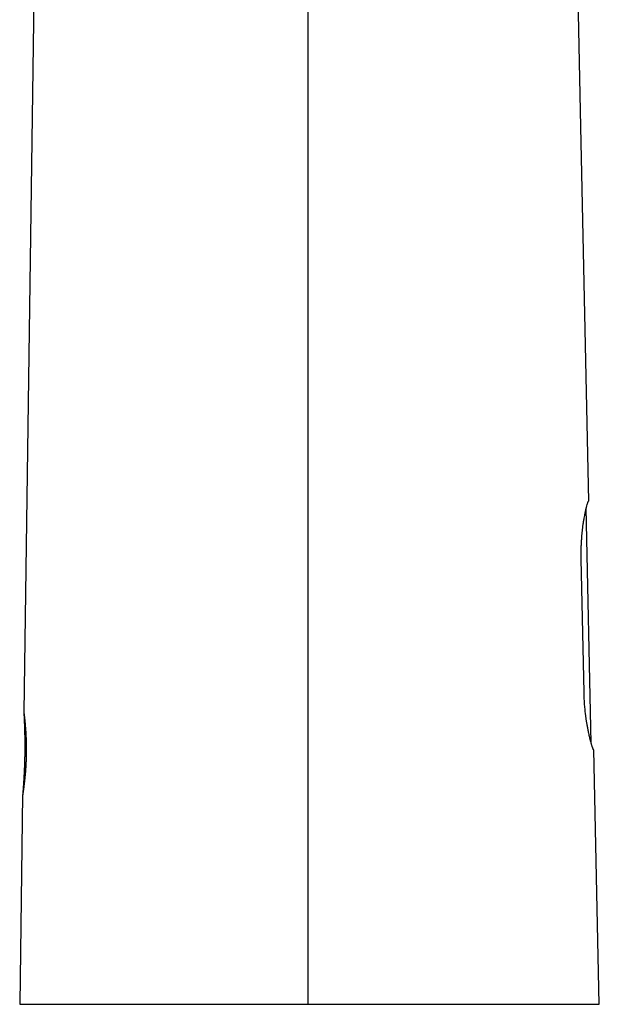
# Model space of a CAD drawing. Header units: millimetres. Extents: x 8 to 611, y 12 to 533.
# Tile 32 of 34: x 443 to 499, y 343 to 438. Entities that reach past the tile are written whole.
import ezdxf

# ---------------------------------------------------------------- set-up
doc = ezdxf.new("R2010")
doc.units = ezdxf.units.MM

msp = doc.modelspace()

# ---------------------------------------------------------------- linework, layer by layer
at = {"color": 7, "linetype": 'Continuous', "lineweight": 30}
for p, q in [((445.965, 527.648), (443.776, 371.055)), ((497.492, 427.516), (496.238, 487.366)), ((498.248, 391.394), (497.492, 427.516)), ((498.487, 368.042), (498.011, 390.753)), ((497.793, 372.931), (497.517, 385.828)), ((443.776, 371.055), (443.776, 371.055)), ((499.265, 342.855), (498.751, 367.399)), ((443.665, 363.055), (443.382, 342.855))]:
    msp.add_line(p, q, dxfattribs=at)
for points, knots in [([(471.197, 427.512), (471.198, 437.487), (471.199, 457.437), (471.201, 477.387), (471.202, 487.362)], [0, 0, 0, 0, 0.5, 1, 1, 1, 1]), ([(471.196, 342.855), (471.196, 343.011), (471.196, 343.327), (471.196, 343.808), (471.196, 344.304), (471.196, 344.815), (471.196, 345.337), (471.195, 345.87), (471.195, 346.414), (471.195, 346.973), (471.195, 347.55), (471.195, 348.145), (471.195, 348.759), (471.195, 349.387), (471.194, 350.03), (471.194, 350.688), (471.194, 351.361), (471.194, 352.049), (471.194, 352.751), (471.194, 353.468), (471.194, 354.2), (471.194, 354.946), (471.193, 355.707), (471.193, 356.483), (471.193, 357.252), (471.193, 358.011), (471.193, 358.762), (471.193, 359.524), (471.193, 360.299), (471.193, 361.087), (471.193, 361.911), (471.193, 362.774), (471.193, 363.675), (471.192, 364.591), (471.192, 365.522), (471.192, 366.468), (471.192, 367.428), (471.192, 368.376), (471.192, 369.31), (471.192, 370.229), (471.192, 371.16), (471.192, 372.104), (471.192, 373.061), (471.192, 374.03), (471.192, 375.011), (471.192, 376.005), (471.192, 377.011), (471.192, 378.029), (471.192, 379.06), (471.192, 380.061), (471.192, 381.03), (471.192, 381.968), (471.193, 382.807), (471.193, 383.544), (471.193, 384.153), (471.193, 384.577), (471.193, 384.814), (471.193, 384.888), (471.193, 384.961), (471.193, 385.036), (471.193, 385.11), (471.193, 385.605), (471.193, 386.518), (471.193, 387.843), (471.193, 389.154), (471.193, 390.45), (471.193, 391.732), (471.193, 393), (471.194, 394.219), (471.194, 395.391), (471.194, 396.515), (471.194, 397.628), (471.194, 398.729), (471.194, 399.817), (471.194, 400.894), (471.194, 401.958), (471.195, 403.011), (471.195, 404.052), (471.195, 405.08), (471.195, 406.097), (471.195, 407.083), (471.195, 408.039), (471.195, 408.964), (471.195, 409.879), (471.196, 410.783), (471.196, 411.695), (471.196, 412.613), (471.196, 413.537), (471.196, 414.449), (471.196, 415.349), (471.196, 416.238), (471.196, 417.097), (471.196, 417.929), (471.196, 418.734), (471.196, 419.528), (471.197, 420.311), (471.197, 421.113), (471.197, 421.932), (471.197, 422.769), (471.197, 423.592), (471.197, 424.401), (471.197, 425.198), (471.197, 425.981), (471.197, 426.751), (471.197, 427.26), (471.197, 427.512)], [0, 0, 0, 0, 0.005511, 0.011196, 0.017054, 0.023086, 0.029291, 0.035554, 0.041985, 0.048583, 0.055348, 0.062424, 0.069674, 0.077098, 0.084696, 0.092469, 0.100416, 0.108537, 0.116833, 0.125303, 0.133947, 0.142765, 0.151757, 0.160924, 0.170265, 0.17898, 0.187842, 0.196851, 0.206006, 0.215307, 0.224754, 0.235228, 0.245876, 0.256698, 0.267694, 0.278864, 0.290209, 0.301728, 0.31244, 0.323298, 0.334303, 0.345455, 0.356752, 0.368197, 0.379787, 0.391524, 0.403407, 0.415437, 0.427613, 0.439936, 0.450901, 0.461979, 0.473171, 0.48062, 0.488118, 0.494757, 0.495629, 0.496502, 0.497376, 0.49825, 0.499125, 0.5, 0.515819, 0.531469, 0.546951, 0.562265, 0.577409, 0.592385, 0.607193, 0.620619, 0.633903, 0.647045, 0.660046, 0.672905, 0.685622, 0.698198, 0.710632, 0.722925, 0.735075, 0.747085, 0.758952, 0.770012, 0.780946, 0.791754, 0.802436, 0.812992, 0.824051, 0.834967, 0.845742, 0.856376, 0.866868, 0.877218, 0.886847, 0.89635, 0.905727, 0.914978, 0.924104, 0.93414, 0.944019, 0.953741, 0.963307, 0.972715, 0.981967, 0.991062, 1, 1, 1, 1]), ([(497.517, 385.828), (497.514, 385.998), (497.509, 386.345), (497.518, 386.764), (497.529, 387.083), (497.539, 387.301), (497.551, 387.52), (497.566, 387.74), (497.584, 387.981), (497.608, 388.246), (497.637, 388.537), (497.672, 388.839), (497.712, 389.148), (497.758, 389.46), (497.806, 389.753), (497.853, 390.009), (497.893, 390.215), (497.929, 390.389), (497.964, 390.552), (497.999, 390.707), (498.034, 390.847), (498.076, 391.009), (498.123, 391.17), (498.17, 391.303), (498.206, 391.38), (498.222, 391.389), (498.229, 391.394)], [0, 0, 0, 0, 0.058137, 0.11912, 0.144328, 0.17, 0.196138, 0.222745, 0.249821, 0.284711, 0.322311, 0.362622, 0.405648, 0.45139, 0.499849, 0.543224, 0.580433, 0.611474, 0.644131, 0.681439, 0.716628, 0.749699, 0.817366, 0.881625, 0.942496, 1, 1, 1, 1]), ([(498.248, 391.394), (498.247, 391.394), (498.246, 391.394), (498.235, 391.394), (498.229, 391.394)], [0, 0, 0, 0, 0.49991, 1, 1, 1, 1]), ([(498.732, 367.399), (498.729, 367.4), (498.722, 367.402), (498.708, 367.42), (498.69, 367.449), (498.67, 367.492), (498.646, 367.55), (498.618, 367.622), (498.588, 367.711), (498.556, 367.81), (498.522, 367.918), (498.488, 368.035), (498.451, 368.171), (498.414, 368.309), (498.378, 368.453), (498.341, 368.606), (498.297, 368.793), (498.241, 369.042), (498.179, 369.347), (498.114, 369.696), (498.067, 369.977), (498.035, 370.182), (498.015, 370.312), (497.997, 370.44), (497.98, 370.565), (497.963, 370.688), (497.931, 370.946), (497.887, 371.344), (497.84, 371.886), (497.807, 372.414), (497.797, 372.761), (497.793, 372.931)], [0, 0, 0, 0, 0.028394, 0.057581, 0.087563, 0.118344, 0.149927, 0.182312, 0.215504, 0.249504, 0.278286, 0.308682, 0.340691, 0.374313, 0.398976, 0.428124, 0.461756, 0.499873, 0.554463, 0.605492, 0.652961, 0.67064, 0.687769, 0.70435, 0.720381, 0.735865, 0.7508, 0.817364, 0.881063, 0.94193, 1, 1, 1, 1]), ([(443.777, 371.055), (443.778, 371.029), (443.782, 370.957), (443.788, 370.842), (443.795, 370.713), (443.801, 370.594), (443.806, 370.484), (443.811, 370.385), (443.814, 370.297), (443.818, 370.219), (443.821, 370.15), (443.823, 370.089), (443.825, 370.037), (443.827, 369.994), (443.828, 369.959), (443.829, 369.932), (443.83, 369.913), (443.831, 369.899), (443.831, 369.887), (443.832, 369.869), (443.833, 369.843), (443.834, 369.808), (443.836, 369.766), (443.837, 369.716), (443.839, 369.661), (443.841, 369.602), (443.844, 369.514), (443.848, 369.393), (443.851, 369.259), (443.855, 369.141), (443.857, 369.041), (443.859, 368.939), (443.861, 368.835), (443.863, 368.734), (443.865, 368.635), (443.866, 368.54), (443.867, 368.448), (443.868, 368.364), (443.869, 368.288), (443.87, 368.22), (443.87, 368.162), (443.871, 368.109), (443.871, 368.058), (443.871, 368.003), (443.871, 367.944), (443.871, 367.871), (443.872, 367.782), (443.871, 367.676), (443.871, 367.565), (443.871, 367.466), (443.87, 367.38), (443.869, 367.307), (443.869, 367.248), (443.868, 367.204), (443.868, 367.179), (443.868, 367.159), (443.868, 367.146), (443.867, 367.137), (443.867, 367.128), (443.867, 367.115), (443.867, 367.096), (443.867, 367.069), (443.866, 367.034), (443.865, 366.988), (443.865, 366.935), (443.864, 366.874), (443.862, 366.804), (443.861, 366.727), (443.859, 366.641), (443.857, 366.545), (443.854, 366.441), (443.851, 366.332), (443.848, 366.219), (443.844, 366.091), (443.839, 365.945), (443.833, 365.783), (443.826, 365.598), (443.817, 365.391), (443.806, 365.16), (443.797, 364.975), (443.789, 364.839), (443.784, 364.755), (443.78, 364.673), (443.775, 364.596), (443.771, 364.528), (443.768, 364.469), (443.765, 364.423), (443.763, 364.388), (443.761, 364.364), (443.76, 364.344), (443.759, 364.327), (443.758, 364.312), (443.757, 364.294), (443.755, 364.268), (443.753, 364.232), (443.75, 364.188), (443.746, 364.135), (443.742, 364.075), (443.738, 364.008), (443.732, 363.935), (443.727, 363.855), (443.72, 363.768), (443.714, 363.672), (443.705, 363.563), (443.696, 363.438), (443.685, 363.297), (443.674, 363.168), (443.668, 363.086), (443.665, 363.055)], [0, 0, 0, 0, 0.009841, 0.027107, 0.043194, 0.058104, 0.071837, 0.084393, 0.095153, 0.104869, 0.113539, 0.121163, 0.127743, 0.133011, 0.137341, 0.140735, 0.143192, 0.144713, 0.145655, 0.147929, 0.151349, 0.155613, 0.160891, 0.167182, 0.174266, 0.181571, 0.189067, 0.207495, 0.226987, 0.239095, 0.25158, 0.264442, 0.277632, 0.290324, 0.302222, 0.314724, 0.326209, 0.336678, 0.346131, 0.354567, 0.361988, 0.368098, 0.374352, 0.381161, 0.388524, 0.396442, 0.408643, 0.421964, 0.436089, 0.450069, 0.459272, 0.468383, 0.477392, 0.481386, 0.484602, 0.487041, 0.488701, 0.489589, 0.490259, 0.492044, 0.494425, 0.497401, 0.502102, 0.507788, 0.514458, 0.522112, 0.53075, 0.540373, 0.55098, 0.56312, 0.576276, 0.589954, 0.604043, 0.618543, 0.638155, 0.658474, 0.6795, 0.707284, 0.736214, 0.766292, 0.776679, 0.787196, 0.797757, 0.807434, 0.815979, 0.823391, 0.829669, 0.833206, 0.836246, 0.838787, 0.84083, 0.842419, 0.844419, 0.847809, 0.852277, 0.857824, 0.864449, 0.872154, 0.880319, 0.889424, 0.89947, 0.910456, 0.922383, 0.935252, 0.951627, 0.96931, 0.988302, 1, 1, 1, 1]), ([(443.776, 371.055), (443.777, 371.054), (443.777, 371.053), (443.779, 371.038), (443.782, 371.014), (443.786, 370.981), (443.792, 370.938), (443.798, 370.886), (443.806, 370.824), (443.815, 370.753), (443.824, 370.673), (443.835, 370.585), (443.846, 370.488), (443.857, 370.384), (443.869, 370.271), (443.881, 370.15), (443.893, 370.021), (443.906, 369.885), (443.918, 369.741), (443.931, 369.592), (443.942, 369.438), (443.954, 369.278), (443.964, 369.112), (443.974, 368.941), (443.983, 368.765), (443.991, 368.584), (443.998, 368.399), (444.004, 368.212), (444.009, 368.023), (444.013, 367.833), (444.015, 367.641), (444.015, 367.447), (444.015, 367.251), (444.013, 367.054), (444.009, 366.857), (444.004, 366.662), (443.998, 366.468), (443.991, 366.276), (443.982, 366.086), (443.972, 365.897), (443.961, 365.71), (443.948, 365.526), (443.935, 365.345), (443.921, 365.169), (443.907, 364.998), (443.891, 364.833), (443.876, 364.673), (443.86, 364.519), (443.843, 364.37), (443.827, 364.227), (443.811, 364.091), (443.795, 363.962), (443.779, 363.841), (443.764, 363.728), (443.75, 363.624), (443.736, 363.527), (443.723, 363.439), (443.711, 363.359), (443.701, 363.287), (443.691, 363.225), (443.683, 363.173), (443.677, 363.13), (443.671, 363.096), (443.668, 363.073), (443.665, 363.058), (443.665, 363.056), (443.665, 363.055)], [0, 0, 0, 0, 0.015768, 0.031417, 0.046985, 0.06251, 0.078029, 0.093581, 0.109204, 0.124935, 0.140675, 0.15631, 0.171877, 0.187415, 0.202961, 0.218554, 0.234231, 0.25003, 0.26582, 0.281496, 0.297096, 0.312659, 0.328223, 0.343827, 0.359508, 0.375304, 0.391072, 0.406714, 0.422268, 0.437772, 0.453266, 0.468788, 0.484375, 0.500068, 0.51574, 0.531314, 0.546826, 0.562316, 0.577822, 0.593383, 0.609038, 0.624824, 0.640603, 0.656271, 0.671866, 0.687426, 0.702989, 0.718593, 0.734276, 0.750075, 0.765871, 0.781552, 0.797158, 0.812724, 0.828289, 0.843892, 0.859569, 0.875358, 0.891145, 0.906811, 0.922394, 0.937932, 0.953463, 0.969026, 0.984658, 1, 1, 1, 1]), ([(498.732, 367.399), (498.738, 367.399), (498.749, 367.399), (498.75, 367.399), (498.751, 367.399)], [0, 0, 0, 0, 0.499912, 1, 1, 1, 1]), ([(443.382, 342.855), (443.383, 342.855), (443.385, 342.855), (443.398, 342.855), (443.42, 342.855), (443.45, 342.855), (443.488, 342.855), (443.536, 342.855), (443.59, 342.855), (443.651, 342.855), (443.717, 342.855), (443.79, 342.855), (443.871, 342.855), (443.959, 342.855), (444.06, 342.855), (444.175, 342.855), (444.308, 342.855), (444.451, 342.855), (444.603, 342.855), (444.764, 342.855), (444.934, 342.855), (445.113, 342.855), (445.301, 342.855), (445.494, 342.855), (445.69, 342.855), (445.889, 342.855), (446.096, 342.855), (446.311, 342.855), (446.533, 342.855), (446.763, 342.855), (446.994, 342.855), (447.225, 342.855), (447.456, 342.855), (447.694, 342.855), (447.938, 342.855), (448.188, 342.855), (448.461, 342.855), (448.758, 342.855), (449.081, 342.855), (449.411, 342.855), (449.749, 342.855), (450.093, 342.855), (450.443, 342.855), (450.798, 342.855), (451.161, 342.855), (451.522, 342.855), (451.88, 342.855), (452.235, 342.855), (452.596, 342.855), (452.962, 342.855), (453.334, 342.855), (453.711, 342.855), (454.084, 342.855), (454.451, 342.855), (454.811, 342.855), (455.177, 342.855), (455.547, 342.855), (455.921, 342.855), (456.325, 342.855), (456.757, 342.855), (457.22, 342.855), (457.688, 342.855), (458.16, 342.855), (458.635, 342.855), (459.111, 342.855), (459.588, 342.855), (460.071, 342.855), (460.546, 342.855), (461.012, 342.855), (461.47, 342.855), (461.93, 342.855), (462.392, 342.855), (462.857, 342.855), (463.325, 342.855), (463.811, 342.855), (464.315, 342.855), (464.838, 342.855), (465.364, 342.855), (465.892, 342.855), (466.421, 342.855), (466.952, 342.855), (467.484, 342.855), (468.018, 342.855), (468.554, 342.855), (469.011, 342.855), (469.39, 342.855), (469.684, 342.855), (469.976, 342.855), (470.269, 342.855), (470.57, 342.855), (470.88, 342.855), (471.09, 342.855), (471.196, 342.855)], [0, 0, 0, 0, 0.011199, 0.022389, 0.033571, 0.04475, 0.05593, 0.067113, 0.078303, 0.088571, 0.09885, 0.109143, 0.119453, 0.129781, 0.140097, 0.152453, 0.164788, 0.177105, 0.189411, 0.201708, 0.213783, 0.22586, 0.237942, 0.250035, 0.261239, 0.272432, 0.283617, 0.294798, 0.305979, 0.317162, 0.328352, 0.338617, 0.348894, 0.359184, 0.36949, 0.379816, 0.390133, 0.402489, 0.414824, 0.427141, 0.439447, 0.451744, 0.463819, 0.475896, 0.487978, 0.500071, 0.511278, 0.522474, 0.533662, 0.544844, 0.556025, 0.567209, 0.578398, 0.588662, 0.598937, 0.609224, 0.619527, 0.629846, 0.640152, 0.652498, 0.664826, 0.67714, 0.689444, 0.701744, 0.713823, 0.725907, 0.738, 0.750106, 0.761334, 0.772547, 0.783749, 0.794943, 0.806132, 0.81732, 0.828511, 0.840828, 0.853156, 0.865494, 0.877821, 0.89014, 0.902455, 0.914771, 0.927093, 0.939409, 0.951728, 0.958646, 0.96548, 0.971991, 0.978697, 0.985601, 0.992701, 1, 1, 1, 1]), ([(471.196, 342.855), (471.671, 342.855), (472.623, 342.855), (474.046, 342.855), (475.475, 342.855), (476.911, 342.855), (478.343, 342.855), (479.756, 342.855), (481.152, 342.855), (482.532, 342.855), (483.891, 342.855), (485.219, 342.855), (486.519, 342.855), (487.783, 342.855), (489, 342.855), (490.125, 342.855), (491.162, 342.855), (492.112, 342.855), (493.009, 342.855), (493.862, 342.855), (494.668, 342.855), (495.422, 342.855), (496.111, 342.855), (496.7, 342.855), (497.201, 342.855), (497.624, 342.855), (497.999, 342.855), (498.326, 342.855), (498.593, 342.855), (498.807, 342.855), (498.974, 342.855), (499.104, 342.855), (499.197, 342.855), (499.254, 342.855), (499.261, 342.855), (499.265, 342.855)], [0, 0, 0, 0, 0.0330545, 0.0662801, 0.0997378, 0.1340144, 0.1686784, 0.203105, 0.2373623, 0.2726028, 0.307647, 0.3425646, 0.3779063, 0.4134319, 0.4486363, 0.4836019, 0.5150848, 0.5462393, 0.5771329, 0.6078347, 0.6395945, 0.6710608, 0.7023177, 0.7334509, 0.7594132, 0.7852751, 0.8110886, 0.8369061, 0.8627798, 0.8854227, 0.9081114, 0.9308799, 0.9537621, 0.9767913, 1, 1, 1, 1])]:
    msp.add_open_spline(points, degree=3, knots=knots, dxfattribs=at)

doc.saveas('drawing.dxf')
